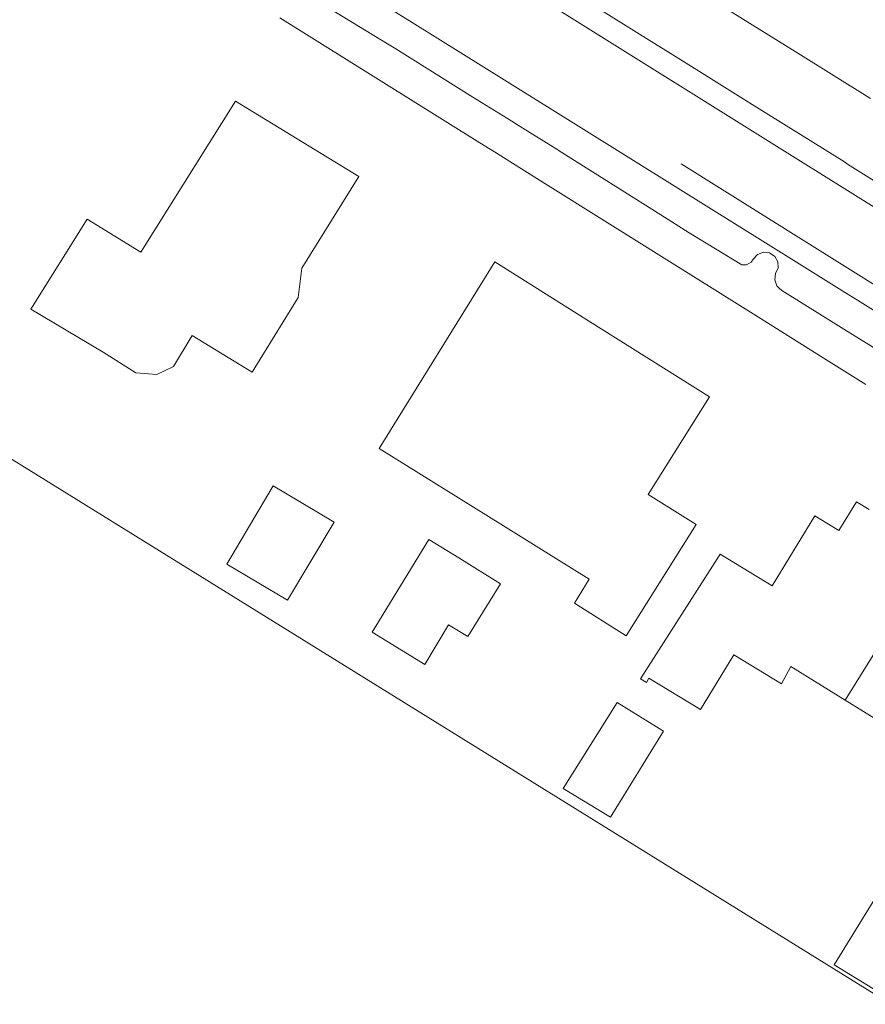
# Model space of a CAD drawing. Header units: millimetres. Extents: x 37131378 to 37737458, y 18584386 to 19114224.
# Tile 2 of 86: x 37242052 to 37288217, y 18715465 to 18769263. Entities that reach past the tile are written whole.
import ezdxf

# ---------------------------------------------------------------- set-up
doc = ezdxf.new("R2010")
doc.units = ezdxf.units.MM
doc.header["$LTSCALE"] = 50
for name, color, linetype, lineweight in [('B2-WE-OG-BEBOUWING-GV', 252, 'Continuous', 13), ('B2-WE-OG-TERREIN_ERF-GV', 252, 'Continuous', 18), ('B2-WE-VH-VERHARDING_ASFALT-GV', 252, 'Continuous', 18), ('B2-WE-VW-MARKERING-G', 252, 'Continuous', 18)]:
    doc.layers.add(name, color=color, linetype=linetype, lineweight=lineweight)

msp = doc.modelspace()

# ---------------------------------------------------------------- linework, layer by layer
at = {"layer": 'B2-WE-OG-BEBOUWING-GV'}
msp.add_lwpolyline([(37292164.6937, 18740182.3389), (37287117.6937, 18732080.3389), (37290112.6937, 18730224.3389), (37289512.6937, 18729304.3389), (37292419.6937, 18727442.3389), (37297105.6937, 18734859.3389), (37295681.6937, 18735819.3389), (37296613.6937, 18737303.3389), (37295871.6937, 18737813.3389), (37295668.6937, 18738737.3389), (37293710.6937, 18739939.3389), (37292905.6937, 18739705.3389)], close=True, dxfattribs=at)
at = {"layer": 'B2-WE-OG-TERREIN_ERF-GV'}
for points in [[(37274179.6937, 18773882.3389), (37284387.6937, 18767525.3389), (37288497.6937, 18764965.3389)], [(37288251.6937, 18749335.3389), (37285922.6937, 18750792.3389), (37282380.6937, 18753011.3389), (37270422.6937, 18760504.3389), (37267966.6937, 18762042.3389), (37267173.6937, 18762539.3389), (37256257.6937, 18769360.3389)], [(37237212.6937, 18747970.3389), (37289610.6937, 18715465.3389)], [(37290112.6937, 18730224.3389), (37287117.6937, 18732080.3389), (37284149.6937, 18733919.3389), (37283637.6937, 18732969.3389), (37281040.6937, 18734552.3389), (37279219.6937, 18731565.3389), (37276402.6937, 18733283.3389), (37276264.6937, 18733056.3389), (37275950.6937, 18733248.3389), (37280301.6937, 18740060.3389), (37283126.6937, 18738338.3389), (37285455.6937, 18742158.3389), (37286781.6937, 18741347.3389), (37287742.6937, 18742920.3389), (37288425.6937, 18742499.3389)]]:
    msp.add_lwpolyline(points, dxfattribs=at)
for points in [[(37248389.6937, 18749973.3389), (37246613.6937, 18751099.3389), (37242666.6937, 18753444.3389), (37245730.6937, 18758369.3389), (37248668.6937, 18756566.3389), (37253835.6937, 18764814.3389), (37260570.6937, 18760697.3389), (37257446.6937, 18755683.3389), (37257258.6937, 18754077.3389), (37254734.6937, 18750012.3389), (37251467.6937, 18752012.3389), (37250456.6937, 18750320.3389), (37249540.6937, 18749872.3389)], [(37267494.6937, 18742217.3389), (37261678.6937, 18745835.3389), (37267987.6937, 18756041.3389), (37273795.6937, 18752379.3389), (37279706.6937, 18748652.3389), (37276359.6937, 18743326.3389), (37278984.6937, 18741677.3389), (37275169.6937, 18735606.3389), (37272333.6937, 18737388.3389), (37273149.6937, 18738700.3389)], [(37255896.6937, 18743785.3389), (37259215.6937, 18741815.3389), (37256676.6937, 18737539.3389), (37253358.6937, 18739510.3389)], [(37262900.6937, 18734806.3389), (37261291.6937, 18735799.3389), (37264382.6937, 18740866.3389), (37266028.6937, 18739851.3389), (37268303.6937, 18738448.3389), (37266517.6937, 18735553.3389), (37265467.6937, 18736200.3389), (37264161.6937, 18734029.3389)], [(37274670.6937, 18731948.3389), (37277192.6937, 18730385.3389), (37274308.6937, 18725697.3389), (37271726.6937, 18727260.3389)], [(37286518.6937, 18717626.3389), (37289818.6937, 18722984.3389), (37293146.6937, 18720934.3389), (37289846.6937, 18715576.3389)]]:
    msp.add_lwpolyline(points, close=True, dxfattribs=at)
at = {"layer": 'B2-WE-VH-VERHARDING_ASFALT-GV'}
for points in [[(37258311.6937, 18772339.3389), (37263484.6937, 18769108.3389), (37270041.6937, 18765014.3389), (37272408.6937, 18763536.3389), (37277979.6937, 18760058.3389), (37284459.6937, 18756012.3389), (37286935.6937, 18754466.3389), (37287935.6937, 18753842.3389), (37290472.6937, 18752258.3389)], [(37290472.6937, 18752258.3389), (37287935.6937, 18753842.3389), (37286935.6937, 18754466.3389), (37284459.6937, 18756012.3389), (37277979.6937, 18760058.3389), (37272408.6937, 18763536.3389), (37270041.6937, 18765014.3389), (37263484.6937, 18769108.3389), (37258311.6937, 18772339.3389)], [(37257379.6937, 18770862.3389), (37262129.6937, 18767953.3389), (37262585.6937, 18767668.3389), (37266797.6937, 18765039.3389), (37268923.6937, 18763711.3389), (37269115.6937, 18763591.3389), (37269142.6937, 18763574.3389), (37271422.6937, 18762151.3389), (37271492.6937, 18762107.3389), (37271509.6937, 18762096.3389), (37277054.6937, 18758593.3389), (37278595.6937, 18757619.3389), (37281476.6937, 18755877.3389), (37281738.6937, 18755866.3389), (37281989.6937, 18756006.3389), (37282110.6937, 18756194.3389), (37282340.6937, 18756442.3389), (37282658.6937, 18756559.3389), (37282995.6937, 18756519.3389), (37283276.6937, 18756331.3389), (37283443.6937, 18756036.3389), (37283457.6937, 18755698.3389), (37283316.6937, 18755390.3389), (37283272.6937, 18755049.3389), (37283385.6937, 18754725.3389), (37283555.6937, 18754559.3389), (37283619.6937, 18754496.3389), (37283669.6937, 18754464.3389), (37286023.6937, 18753000.3389), (37287049.6937, 18752362.3389), (37289367.6937, 18750921.3389)], [(37292533.6937, 18758062.3389), (37287237.6937, 18761377.3389), (37287077.6937, 18761504.3389), (37281891.6937, 18764722.3389), (37281841.6937, 18764763.3389), (37277412.6937, 18767523.3389), (37276848.6937, 18767875.3389), (37272496.6937, 18770607.3389)]]:
    msp.add_lwpolyline(points, dxfattribs=at)
at = {"layer": 'B2-WE-VW-MARKERING-G'}
for points in [[(37258351.6937, 18778010.3389), (37328172.6937, 18734342.3389)], [(37320695.6937, 18734744.3389), (37278162.6937, 18761388.3389)]]:
    msp.add_lwpolyline(points, dxfattribs=at)

doc.saveas('drawing.dxf')
